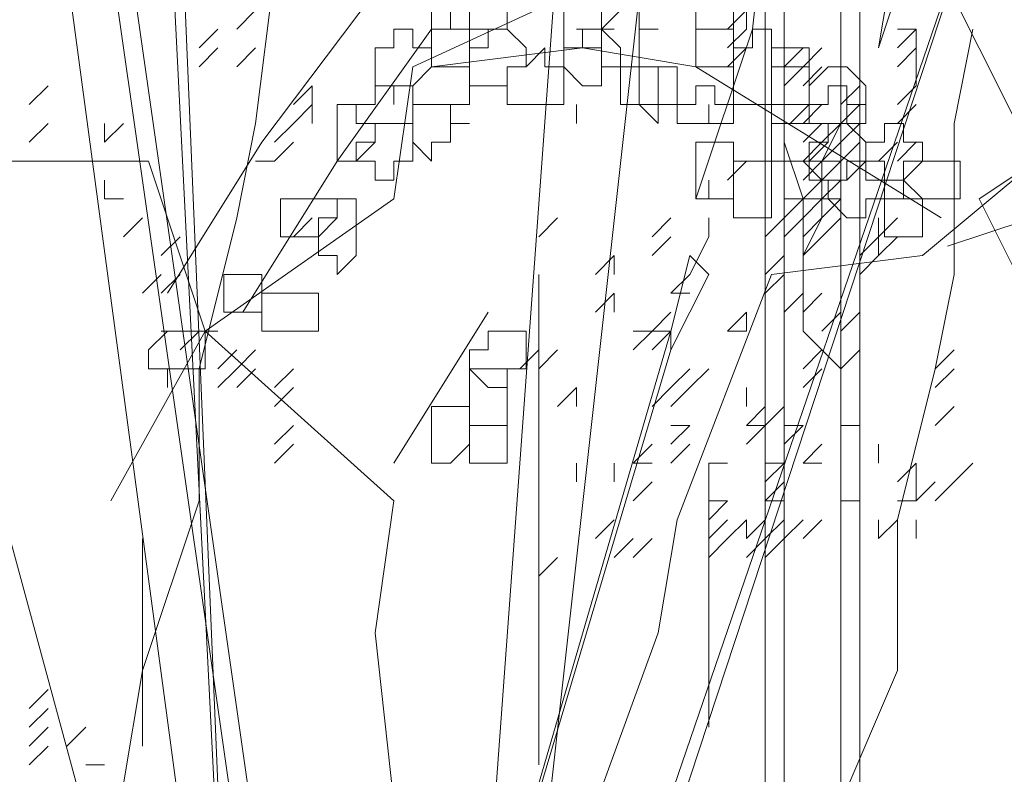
# Model space of a CAD drawing. Header units: millimetres. Extents: x 14400 to 93787, y -21104 to 39413.
# Tile 131 of 256: x 25726.41 to 25735.04, y 9751.56 to 9758.18. Entities that reach past the tile are written whole.
import ezdxf

# ---------------------------------------------------------------- set-up
doc = ezdxf.new("R2010")
doc.units = ezdxf.units.MM
doc.layers.add('_MODUS - zielen', color=66, linetype='Continuous', lineweight=9)

msp = doc.modelspace()

# ---------------------------------------------------------------- linework, layer by layer
at = {"layer": '_MODUS - zielen', "transparency": 33554687}
msp.add_line((25734.54011, 9756.19454), (25735.98011, 9756.67454), dxfattribs=at)
for points in [[(25727.317, 9767.19922), (25728.30978, 9747.50907), (25727.48246, 9767.19922)], [(25733.77007, 9766.53737), (25733.77007, 9747.50907), (25733.77007, 9747.50907)], [(25733.10822, 9765.54459), (25733.10822, 9747.50907), (25733.10822, 9747.50907)], [(25732.44636, 9763.88996), (25730.62627, 9747.50907), (25730.62627, 9747.50907)], [(25732.44636, 9763.88996), (25730.62627, 9747.50907), (25730.62627, 9747.50907)], [(25726.48968, 9763.72449), (25728.80617, 9747.50907), (25728.80617, 9747.50907)], [(25726.65514, 9763.72449), (25728.97163, 9747.50907), (25728.97163, 9747.50907)], [(25732.94275, 9761.57347), (25732.94275, 9747.50907), (25732.94275, 9747.50907)], [(25733.60461, 9761.57347), (25733.60461, 9747.50907), (25733.60461, 9747.50907)], [(25731.28812, 9761.07708), (25730.29534, 9747.50907), (25730.29534, 9747.50907)], [(25730.95719, 9747.50907), (25735.09378, 9760.0843), (25730.79173, 9747.50907)], [(25726.98607, 9748.33639), (25727.15153, 9750.48742), (25727.48246, 9752.47298), (25727.97885, 9753.96215), (25727.97885, 9755.12039), (25728.30978, 9756.4441), (25728.47524, 9757.27142), (25728.6407, 9758.59512), (25728.6407, 9759.58791)], [(25732.83078, 9758.09873), (25732.99624, 9759.58791), (25734.9818, 9758.92605)], [(25734.31995, 9758.92605), (25732.00346, 9758.76059), (25729.85244, 9757.76781)], [(25734.26646, 9758.92605), (25733.93553, 9757.93327), (25733.93553, 9757.93327)], [(25734.26646, 9758.92605), (25734.101, 9758.92605), (25733.93553, 9757.93327), (25733.93553, 9757.93327)], [(25734.31995, 9758.92605), (25735.31273, 9756.94049), (25734.81634, 9756.60956), (25735.64366, 9754.95493), (25736.30551, 9753.96215)], [(25729.52151, 9758.42966), (25728.52873, 9757.10595), (25727.70141, 9755.78225)], [(25728.30978, 9758.09873), (25728.47524, 9758.2642), (25728.47524, 9758.2642)], [(25732.61183, 9758.09873), (25732.77729, 9758.2642), (25732.77729, 9758.2642)], [(25732.61183, 9758.09873), (25732.77729, 9758.2642), (25732.77729, 9758.2642)], [(25732.77729, 9758.09873), (25732.77729, 9758.2642), (25732.77729, 9758.2642)], [(25727.97885, 9757.93327), (25728.14431, 9758.09873), (25728.14431, 9758.09873)], [(25727.97885, 9757.93327), (25728.14431, 9758.09873), (25728.14431, 9758.09873)], [(25730.0179, 9758.09873), (25729.19058, 9756.94049), (25728.36326, 9755.61678)], [(25731.28812, 9758.09873), (25731.45358, 9758.09873), (25731.45358, 9758.09873)], [(25731.28812, 9758.09873), (25731.45358, 9758.09873), (25731.45358, 9758.09873)], [(25731.45358, 9758.09873), (25731.61905, 9758.09873), (25731.61905, 9758.09873)], [(25732.33439, 9756.60956), (25732.83078, 9758.09873), (25732.83078, 9758.09873)], [(25732.61183, 9757.93327), (25732.77729, 9758.09873), (25732.77729, 9758.09873)], [(25733.10822, 9747.17815), (25733.27368, 9749.16371), (25733.60461, 9751.31473), (25734.101, 9752.47298), (25734.101, 9753.79668), (25734.43192, 9755.12039), (25734.59739, 9755.94771), (25734.59739, 9757.27142), (25734.76285, 9758.09873)], [(25734.101, 9758.09873), (25734.26646, 9758.09873), (25734.26646, 9758.09873)], [(25734.101, 9757.93327), (25734.26646, 9758.09873), (25734.26646, 9758.09873)], [(25734.101, 9758.09873), (25734.26646, 9758.09873), (25734.26646, 9758.09873)], [(25734.101, 9757.93327), (25734.26646, 9758.09873), (25734.26646, 9758.09873)], [(25734.101, 9758.09873), (25734.26646, 9758.09873), (25734.26646, 9758.09873)], [(25734.101, 9757.93327), (25734.26646, 9758.09873), (25734.26646, 9758.09873)], [(25734.101, 9758.09873), (25734.26646, 9758.09873), (25734.26646, 9758.09873)], [(25734.101, 9757.93327), (25734.26646, 9758.09873), (25734.26646, 9758.09873)], [(25734.26646, 9757.93327), (25734.26646, 9758.09873), (25734.26646, 9758.09873)], [(25734.26646, 9757.93327), (25734.26646, 9758.09873), (25734.26646, 9758.09873)], [(25734.26646, 9757.93327), (25734.26646, 9758.09873), (25734.26646, 9758.09873)], [(25734.26646, 9757.93327), (25734.26646, 9758.09873), (25734.26646, 9758.09873)], [(25727.97885, 9757.76781), (25728.14431, 9757.93327), (25728.14431, 9757.93327)], [(25728.30978, 9757.76781), (25728.47524, 9757.93327), (25728.47524, 9757.93327)], [(25728.30978, 9757.76781), (25728.47524, 9757.93327), (25728.47524, 9757.93327)], [(25728.30978, 9757.76781), (25728.47524, 9757.93327), (25728.47524, 9757.93327)], [(25728.30978, 9757.76781), (25728.47524, 9757.93327), (25728.47524, 9757.93327)], [(25728.30978, 9757.76781), (25728.47524, 9757.93327), (25728.47524, 9757.93327)], [(25728.30978, 9757.76781), (25728.47524, 9757.93327), (25728.47524, 9757.93327)], [(25728.30978, 9757.76781), (25728.47524, 9757.93327), (25728.47524, 9757.93327)], [(25730.0179, 9757.76781), (25731.34161, 9757.93327), (25731.34161, 9757.93327)], [(25731.34161, 9757.93327), (25732.33439, 9757.76781), (25734.48541, 9756.4441)], [(25732.61183, 9757.76781), (25732.77729, 9757.93327), (25732.77729, 9757.93327)], [(25732.61183, 9757.76781), (25732.77729, 9757.93327), (25732.77729, 9757.93327)], [(25733.10822, 9757.76781), (25733.27368, 9757.93327), (25733.27368, 9757.93327)], [(25733.10822, 9757.76781), (25733.27368, 9757.93327), (25733.27368, 9757.93327)], [(25733.27368, 9757.76781), (25733.43914, 9757.93327), (25733.43914, 9757.93327)], [(25733.27368, 9757.76781), (25733.43914, 9757.93327), (25733.43914, 9757.93327)], [(25733.27368, 9757.76781), (25733.43914, 9757.93327), (25733.43914, 9757.93327)], [(25734.101, 9757.76781), (25734.26646, 9757.93327), (25734.26646, 9757.93327)], [(25734.26646, 9757.76781), (25734.26646, 9757.93327), (25734.26646, 9757.93327)], [(25729.85244, 9757.76781), (25729.68697, 9756.60956), (25728.03234, 9755.45132), (25727.20502, 9753.96215)], [(25733.10822, 9757.60234), (25733.27368, 9757.76781), (25733.27368, 9757.76781)], [(25733.10822, 9757.60234), (25733.27368, 9757.76781), (25733.27368, 9757.76781)], [(25733.27368, 9757.60234), (25733.43914, 9757.76781), (25733.43914, 9757.76781)], [(25734.26646, 9757.60234), (25734.26646, 9757.76781), (25734.26646, 9757.76781)], [(25726.48968, 9757.43688), (25726.65514, 9757.60234), (25726.65514, 9757.60234)], [(25726.48968, 9757.43688), (25726.65514, 9757.60234), (25726.65514, 9757.60234)], [(25726.48968, 9757.43688), (25726.65514, 9757.60234), (25726.65514, 9757.60234)], [(25726.48968, 9757.43688), (25726.65514, 9757.60234), (25726.65514, 9757.60234)], [(25726.48968, 9757.43688), (25726.65514, 9757.60234), (25726.65514, 9757.60234)], [(25726.48968, 9757.43688), (25726.65514, 9757.60234), (25726.65514, 9757.60234)], [(25726.48968, 9757.43688), (25726.65514, 9757.60234), (25726.65514, 9757.60234)], [(25728.80617, 9757.43688), (25728.97163, 9757.60234), (25728.97163, 9757.60234)], [(25728.80617, 9757.43688), (25728.97163, 9757.60234), (25728.97163, 9757.60234)], [(25728.80617, 9757.43688), (25728.97163, 9757.60234), (25728.97163, 9757.60234)], [(25728.97163, 9757.43688), (25728.97163, 9757.60234), (25728.97163, 9757.60234)], [(25728.97163, 9757.43688), (25728.97163, 9757.60234), (25728.97163, 9757.60234)], [(25733.60461, 9757.43688), (25733.77007, 9757.60234), (25733.77007, 9757.60234)], [(25733.60461, 9757.43688), (25733.77007, 9757.60234), (25733.77007, 9757.60234)], [(25733.60461, 9757.43688), (25733.77007, 9757.60234), (25733.77007, 9757.60234)], [(25734.101, 9757.43688), (25734.26646, 9757.60234), (25734.26646, 9757.60234)], [(25734.101, 9757.43688), (25734.26646, 9757.60234), (25734.26646, 9757.60234)], [(25728.80617, 9757.27142), (25728.97163, 9757.43688), (25728.97163, 9757.43688)], [(25728.80617, 9757.27142), (25728.97163, 9757.43688), (25728.97163, 9757.43688)], [(25728.97163, 9757.27142), (25728.97163, 9757.43688), (25728.97163, 9757.43688)], [(25731.28812, 9757.27142), (25731.28812, 9757.43688), (25731.28812, 9757.43688)], [(25732.44636, 9757.27142), (25732.44636, 9757.43688), (25732.44636, 9757.43688)], [(25733.27368, 9757.27142), (25733.43914, 9757.43688), (25733.43914, 9757.43688)], [(25733.27368, 9757.27142), (25733.43914, 9757.43688), (25733.43914, 9757.43688)], [(25733.27368, 9757.27142), (25733.43914, 9757.43688), (25733.43914, 9757.43688)], [(25733.27368, 9756.11317), (25733.43914, 9756.4441), (25733.43914, 9756.77503), (25733.43914, 9756.94049), (25733.60461, 9757.27142), (25733.60461, 9757.43688), (25733.60461, 9757.43688)], [(25733.60461, 9757.27142), (25733.77007, 9757.43688), (25733.77007, 9757.43688)], [(25734.101, 9757.27142), (25734.26646, 9757.43688), (25734.26646, 9757.43688)], [(25726.48968, 9757.10595), (25726.65514, 9757.27142), (25726.65514, 9757.27142)], [(25726.48968, 9757.10595), (25726.65514, 9757.27142), (25726.65514, 9757.27142)], [(25726.48968, 9757.10595), (25726.65514, 9757.27142), (25726.65514, 9757.27142)], [(25726.48968, 9757.10595), (25726.65514, 9757.27142), (25726.65514, 9757.27142)], [(25727.15153, 9757.10595), (25727.15153, 9757.27142), (25727.15153, 9757.27142)], [(25727.15153, 9757.10595), (25727.317, 9757.27142), (25727.317, 9757.27142)], [(25727.15153, 9757.10595), (25727.15153, 9757.27142), (25727.15153, 9757.27142)], [(25728.6407, 9757.10595), (25728.80617, 9757.27142), (25728.80617, 9757.27142)], [(25728.6407, 9757.10595), (25728.80617, 9757.27142), (25728.80617, 9757.27142)], [(25728.6407, 9757.10595), (25728.80617, 9757.27142), (25728.80617, 9757.27142)], [(25728.6407, 9757.10595), (25728.80617, 9757.27142), (25728.80617, 9757.27142)], [(25733.27368, 9757.27142), (25733.43914, 9757.27142), (25733.43914, 9757.27142)], [(25733.27368, 9757.10595), (25733.43914, 9757.27142), (25733.43914, 9757.27142)], [(25733.27368, 9757.27142), (25733.43914, 9757.27142), (25733.43914, 9757.27142)], [(25733.27368, 9757.10595), (25733.43914, 9757.27142), (25733.43914, 9757.27142)], [(25733.27368, 9757.10595), (25733.43914, 9757.27142), (25733.43914, 9757.27142)], [(25733.43914, 9757.27142), (25733.60461, 9757.27142), (25733.60461, 9757.27142)], [(25733.43914, 9757.10595), (25733.60461, 9757.27142), (25733.60461, 9757.27142)], [(25733.43914, 9757.10595), (25733.60461, 9757.27142), (25733.60461, 9757.27142)], [(25733.60461, 9757.27142), (25733.77007, 9757.27142), (25733.77007, 9757.27142)], [(25733.60461, 9757.27142), (25733.77007, 9757.27142), (25733.77007, 9757.27142)], [(25733.60461, 9757.10595), (25733.77007, 9757.27142), (25733.77007, 9757.27142)], [(25733.60461, 9757.10595), (25733.77007, 9757.27142), (25733.77007, 9757.27142)], [(25733.60461, 9757.10595), (25733.77007, 9757.27142), (25733.77007, 9757.27142)], [(25733.60461, 9757.10595), (25733.77007, 9757.27142), (25733.77007, 9757.27142)], [(25728.6407, 9756.94049), (25728.80617, 9757.10595), (25728.80617, 9757.10595)], [(25728.6407, 9756.94049), (25728.80617, 9757.10595), (25728.80617, 9757.10595)], [(25733.10822, 9756.94049), (25733.10822, 9757.10595), (25733.10822, 9757.10595)], [(25733.60461, 9755.12039), (25733.27368, 9755.45132), (25733.27368, 9755.78225), (25733.27368, 9755.94771), (25733.27368, 9756.27864), (25733.27368, 9756.60956), (25733.10822, 9757.10595)], [(25733.27368, 9756.94049), (25733.43914, 9757.10595), (25733.43914, 9757.10595)], [(25733.27368, 9756.94049), (25733.43914, 9757.10595), (25733.43914, 9757.10595)], [(25733.27368, 9756.94049), (25733.43914, 9757.10595), (25733.43914, 9757.10595)], [(25733.43914, 9756.94049), (25733.60461, 9757.10595), (25733.60461, 9757.10595)], [(25733.43914, 9756.94049), (25733.60461, 9757.10595), (25733.60461, 9757.10595)], [(25733.43914, 9756.94049), (25733.60461, 9757.10595), (25733.60461, 9757.10595)], [(25733.60461, 9756.94049), (25733.77007, 9757.10595), (25733.77007, 9757.10595)], [(25733.60461, 9756.94049), (25733.77007, 9757.10595), (25733.77007, 9757.10595)], [(25733.93553, 9756.94049), (25734.101, 9757.10595), (25734.101, 9757.10595)], [(25733.93553, 9756.94049), (25734.101, 9757.10595), (25734.101, 9757.10595)], [(25733.93553, 9756.94049), (25734.101, 9757.10595), (25734.101, 9757.10595)], [(25734.101, 9756.94049), (25734.26646, 9757.10595), (25734.26646, 9757.10595)], [(25734.101, 9756.94049), (25734.26646, 9757.10595), (25734.26646, 9757.10595)], [(25731.17614, 9748.99824), (25731.17614, 9749.82556), (25729.68697, 9751.31473), (25729.52151, 9752.8039), (25729.68697, 9753.96215), (25728.03234, 9755.45132), (25727.53595, 9756.94049), (25726.21224, 9756.94049)], [(25726.82061, 9756.94049), (25726.98607, 9756.94049), (25726.98607, 9756.94049)], [(25728.47524, 9756.94049), (25728.6407, 9756.94049), (25728.6407, 9756.94049)], [(25731.17614, 9748.99824), (25731.34161, 9750.98381), (25732.00346, 9752.8039), (25732.16892, 9753.79668), (25732.99624, 9755.94771), (25734.31995, 9756.11317), (25735.31273, 9756.94049)], [(25732.61183, 9756.77503), (25732.77729, 9756.94049), (25732.77729, 9756.94049)], [(25733.10822, 9756.94049), (25733.27368, 9756.94049), (25733.27368, 9756.94049)], [(25733.27368, 9756.94049), (25733.43914, 9756.94049), (25733.43914, 9756.94049)], [(25733.27368, 9756.77503), (25733.43914, 9756.94049), (25733.43914, 9756.94049)], [(25733.43914, 9756.77503), (25733.27368, 9756.94049), (25733.27368, 9756.94049)], [(25733.27368, 9756.94049), (25733.43914, 9756.94049), (25733.43914, 9756.94049)], [(25733.43914, 9756.94049), (25733.60461, 9756.94049), (25733.60461, 9756.94049)], [(25733.43914, 9756.77503), (25733.60461, 9756.94049), (25733.60461, 9756.94049)], [(25727.15153, 9756.60956), (25727.15153, 9756.77503), (25727.15153, 9756.77503)], [(25732.44636, 9756.60956), (25732.44636, 9756.77503), (25732.44636, 9756.77503)], [(25733.27368, 9756.60956), (25733.43914, 9756.77503), (25733.43914, 9756.77503)], [(25733.43914, 9756.60956), (25733.60461, 9756.77503), (25733.60461, 9756.77503)], [(25733.43914, 9756.60956), (25733.60461, 9756.77503), (25733.60461, 9756.77503)], [(25727.15153, 9756.60956), (25727.317, 9756.60956), (25727.317, 9756.60956)], [(25733.10822, 9756.60956), (25733.27368, 9756.60956), (25733.27368, 9756.60956)], [(25733.10822, 9756.4441), (25733.27368, 9756.60956), (25733.27368, 9756.60956)], [(25733.27368, 9756.60956), (25733.43914, 9756.60956), (25733.43914, 9756.60956)], [(25733.27368, 9756.4441), (25733.43914, 9756.60956), (25733.43914, 9756.60956)], [(25733.27368, 9756.60956), (25733.43914, 9756.60956), (25733.43914, 9756.60956)], [(25733.27368, 9756.4441), (25733.43914, 9756.60956), (25733.43914, 9756.60956)], [(25733.27368, 9756.60956), (25733.43914, 9756.60956), (25733.43914, 9756.60956)], [(25733.43914, 9756.60956), (25733.60461, 9756.60956), (25733.60461, 9756.60956)], [(25733.43914, 9756.4441), (25733.60461, 9756.60956), (25733.60461, 9756.60956)], [(25733.43914, 9756.60956), (25733.60461, 9756.60956), (25733.60461, 9756.60956)], [(25733.93553, 9756.60956), (25734.101, 9756.60956), (25734.101, 9756.60956)], [(25727.317, 9756.27864), (25727.48246, 9756.4441), (25727.48246, 9756.4441)], [(25728.80617, 9756.27864), (25728.97163, 9756.4441), (25728.97163, 9756.4441)], [(25730.95719, 9756.27864), (25731.12266, 9756.4441), (25731.12266, 9756.4441)], [(25730.95719, 9756.27864), (25731.12266, 9756.4441), (25731.12266, 9756.4441)], [(25730.95719, 9756.27864), (25731.12266, 9756.4441), (25731.12266, 9756.4441)], [(25730.95719, 9756.27864), (25731.12266, 9756.4441), (25731.12266, 9756.4441)], [(25730.95719, 9756.27864), (25731.12266, 9756.4441), (25731.12266, 9756.4441)], [(25730.95719, 9756.27864), (25731.12266, 9756.4441), (25731.12266, 9756.4441)], [(25730.95719, 9756.27864), (25731.12266, 9756.4441), (25731.12266, 9756.4441)], [(25730.95719, 9756.27864), (25731.12266, 9756.4441), (25731.12266, 9756.4441)], [(25730.95719, 9756.27864), (25731.12266, 9756.4441), (25731.12266, 9756.4441)], [(25730.95719, 9756.27864), (25731.12266, 9756.4441), (25731.12266, 9756.4441)], [(25730.95719, 9756.27864), (25731.12266, 9756.4441), (25731.12266, 9756.4441)], [(25730.95719, 9756.27864), (25731.12266, 9756.4441), (25731.12266, 9756.4441)], [(25731.94997, 9756.27864), (25732.11544, 9756.4441), (25732.11544, 9756.4441)], [(25732.44636, 9756.27864), (25732.44636, 9756.4441), (25732.44636, 9756.4441)], [(25732.94275, 9756.27864), (25733.10822, 9756.4441), (25733.10822, 9756.4441)], [(25732.94275, 9756.27864), (25733.10822, 9756.4441), (25733.10822, 9756.4441)], [(25732.94275, 9756.27864), (25733.10822, 9756.4441), (25733.10822, 9756.4441)], [(25733.10822, 9756.27864), (25733.27368, 9756.4441), (25733.27368, 9756.4441)], [(25733.10822, 9756.27864), (25733.27368, 9756.4441), (25733.27368, 9756.4441)], [(25733.10822, 9756.27864), (25733.27368, 9756.4441), (25733.27368, 9756.4441)], [(25733.27368, 9756.27864), (25733.43914, 9756.4441), (25733.43914, 9756.4441)], [(25733.27368, 9756.27864), (25733.43914, 9756.4441), (25733.43914, 9756.4441)], [(25733.27368, 9756.27864), (25733.43914, 9756.4441), (25733.43914, 9756.4441)], [(25733.27368, 9756.27864), (25733.43914, 9756.4441), (25733.43914, 9756.4441)], [(25733.27368, 9756.27864), (25733.43914, 9756.4441), (25733.43914, 9756.4441)], [(25733.27368, 9756.27864), (25733.43914, 9756.4441), (25733.43914, 9756.4441)], [(25733.27368, 9756.27864), (25733.43914, 9756.4441), (25733.43914, 9756.4441)], [(25733.43914, 9756.27864), (25733.60461, 9756.4441), (25733.60461, 9756.4441)], [(25733.93553, 9756.27864), (25733.93553, 9756.4441), (25733.93553, 9756.4441)], [(25733.93553, 9756.27864), (25734.101, 9756.4441), (25734.101, 9756.4441)], [(25727.64792, 9756.11317), (25727.81339, 9756.27864), (25727.81339, 9756.27864)], [(25727.64792, 9756.11317), (25727.81339, 9756.27864), (25727.81339, 9756.27864)], [(25731.94997, 9756.11317), (25732.11544, 9756.27864), (25732.11544, 9756.27864)], [(25732.44636, 9756.27864), (25732.2809, 9755.94771), (25732.2809, 9755.94771)], [(25733.27368, 9756.11317), (25733.43914, 9756.27864), (25733.43914, 9756.27864)], [(25733.77007, 9756.11317), (25733.93553, 9756.27864), (25733.93553, 9756.27864)], [(25733.77007, 9756.11317), (25733.93553, 9756.27864), (25733.93553, 9756.27864)], [(25733.77007, 9756.11317), (25733.93553, 9756.27864), (25733.93553, 9756.27864)], [(25733.93553, 9756.11317), (25733.93553, 9756.27864), (25733.93553, 9756.27864)], [(25733.93553, 9756.11317), (25734.101, 9756.27864), (25734.101, 9756.27864)], [(25733.93553, 9756.11317), (25733.93553, 9756.27864), (25733.93553, 9756.27864)], [(25731.45358, 9755.94771), (25731.61905, 9756.11317), (25731.61905, 9756.11317)], [(25731.45358, 9755.94771), (25731.61905, 9756.11317), (25731.61905, 9756.11317)], [(25731.45358, 9755.94771), (25731.61905, 9756.11317), (25731.61905, 9756.11317)], [(25731.45358, 9755.94771), (25731.61905, 9756.11317), (25731.61905, 9756.11317)], [(25731.61905, 9755.94771), (25731.61905, 9756.11317), (25731.61905, 9756.11317)], [(25732.44636, 9755.94771), (25732.2809, 9756.11317), (25732.11544, 9755.45132), (25732.11544, 9755.28586)], [(25732.94275, 9755.94771), (25733.10822, 9756.11317), (25733.10822, 9756.11317)], [(25732.94275, 9755.94771), (25733.10822, 9756.11317), (25733.10822, 9756.11317)], [(25733.77007, 9755.94771), (25733.93553, 9756.11317), (25733.93553, 9756.11317)], [(25727.48246, 9755.78225), (25727.64792, 9755.94771), (25727.64792, 9755.94771)], [(25727.48246, 9755.78225), (25727.64792, 9755.94771), (25727.64792, 9755.94771)], [(25727.64792, 9755.78225), (25727.81339, 9755.94771), (25727.81339, 9755.94771)], [(25730.95719, 9755.94771), (25730.95719, 9752.30751), (25730.95719, 9752.30751)], [(25732.11544, 9755.78225), (25732.2809, 9755.94771), (25732.2809, 9755.94771)], [(25732.11544, 9755.78225), (25732.2809, 9755.94771), (25732.2809, 9755.94771)], [(25732.44636, 9755.94771), (25732.11544, 9755.28586), (25732.11544, 9755.28586)], [(25732.94275, 9755.78225), (25733.10822, 9755.94771), (25733.10822, 9755.94771)], [(25731.45358, 9755.61678), (25731.61905, 9755.78225), (25731.61905, 9755.78225)], [(25731.45358, 9755.61678), (25731.61905, 9755.78225), (25731.61905, 9755.78225)], [(25731.61905, 9755.61678), (25731.61905, 9755.78225), (25731.61905, 9755.78225)], [(25732.11544, 9755.78225), (25732.2809, 9755.78225), (25732.2809, 9755.78225)], [(25733.10822, 9755.61678), (25733.27368, 9755.78225), (25733.27368, 9755.78225)], [(25733.27368, 9755.61678), (25733.43914, 9755.78225), (25733.43914, 9755.78225)], [(25730.51429, 9755.61678), (25729.68697, 9754.29307), (25729.68697, 9754.29307)], [(25731.94997, 9755.45132), (25732.11544, 9755.61678), (25732.11544, 9755.61678)], [(25732.61183, 9755.45132), (25732.77729, 9755.61678), (25732.77729, 9755.61678)], [(25732.61183, 9755.45132), (25732.77729, 9755.61678), (25732.77729, 9755.61678)], [(25732.61183, 9755.45132), (25732.77729, 9755.61678), (25732.77729, 9755.61678)], [(25732.61183, 9755.45132), (25732.77729, 9755.61678), (25732.77729, 9755.61678)], [(25732.77729, 9755.45132), (25732.77729, 9755.61678), (25732.77729, 9755.61678)], [(25732.77729, 9755.45132), (25732.77729, 9755.61678), (25732.77729, 9755.61678)], [(25733.43914, 9755.45132), (25733.60461, 9755.61678), (25733.60461, 9755.61678)], [(25733.43914, 9755.45132), (25733.60461, 9755.61678), (25733.60461, 9755.61678)], [(25733.60461, 9755.45132), (25733.77007, 9755.61678), (25733.77007, 9755.61678)], [(25725.82783, 9755.45132), (25727.97885, 9747.50907), (25727.97885, 9747.50907)], [(25725.82783, 9755.45132), (25727.97885, 9747.50907), (25727.97885, 9747.50907)], [(25727.64792, 9755.45132), (25727.81339, 9755.45132), (25727.81339, 9755.45132)], [(25727.81339, 9755.45132), (25727.97885, 9755.45132), (25727.97885, 9755.45132)], [(25727.81339, 9755.45132), (25727.97885, 9755.45132), (25727.97885, 9755.45132)], [(25727.81339, 9755.28586), (25727.97885, 9755.45132), (25727.97885, 9755.45132)], [(25727.81339, 9755.45132), (25727.97885, 9755.45132), (25727.97885, 9755.45132)], [(25727.81339, 9755.45132), (25727.97885, 9755.45132), (25727.97885, 9755.45132)], [(25727.97885, 9755.45132), (25728.14431, 9755.45132), (25728.14431, 9755.45132)], [(25732.11544, 9755.45132), (25729.79895, 9747.50907), (25729.79895, 9747.50907)], [(25731.78451, 9755.45132), (25731.94997, 9755.45132), (25731.94997, 9755.45132)], [(25731.78451, 9755.28586), (25731.94997, 9755.45132), (25731.94997, 9755.45132)], [(25731.94997, 9755.45132), (25732.11544, 9755.45132), (25732.11544, 9755.45132)], [(25731.94997, 9755.45132), (25732.11544, 9755.45132), (25732.11544, 9755.45132)], [(25731.94997, 9755.28586), (25732.11544, 9755.45132), (25732.11544, 9755.45132)], [(25731.94997, 9755.28586), (25732.11544, 9755.45132), (25732.11544, 9755.45132)], [(25732.61183, 9755.45132), (25732.77729, 9755.45132), (25732.77729, 9755.45132)], [(25732.61183, 9755.45132), (25732.77729, 9755.45132), (25732.77729, 9755.45132)], [(25732.61183, 9755.45132), (25732.77729, 9755.45132), (25732.77729, 9755.45132)], [(25728.14431, 9755.12039), (25728.30978, 9755.28586), (25728.30978, 9755.28586)], [(25728.30978, 9755.12039), (25728.47524, 9755.28586), (25728.47524, 9755.28586)], [(25728.30978, 9755.12039), (25728.47524, 9755.28586), (25728.47524, 9755.28586)], [(25728.30978, 9755.12039), (25728.47524, 9755.28586), (25728.47524, 9755.28586)], [(25732.11544, 9755.28586), (25729.79895, 9747.50907), (25729.79895, 9747.50907)], [(25730.79173, 9755.12039), (25730.95719, 9755.28586), (25730.95719, 9755.28586)], [(25730.79173, 9755.12039), (25730.95719, 9755.28586), (25730.95719, 9755.28586)], [(25730.95719, 9755.12039), (25731.12266, 9755.28586), (25731.12266, 9755.28586)], [(25730.95719, 9755.12039), (25731.12266, 9755.28586), (25731.12266, 9755.28586)], [(25730.95719, 9755.12039), (25731.12266, 9755.28586), (25731.12266, 9755.28586)], [(25730.95719, 9755.12039), (25731.12266, 9755.28586), (25731.12266, 9755.28586)], [(25730.95719, 9755.12039), (25731.12266, 9755.28586), (25731.12266, 9755.28586)], [(25730.95719, 9755.12039), (25731.12266, 9755.28586), (25731.12266, 9755.28586)], [(25730.95719, 9755.12039), (25731.12266, 9755.28586), (25731.12266, 9755.28586)], [(25733.27368, 9755.12039), (25733.43914, 9755.28586), (25733.43914, 9755.28586)], [(25733.60461, 9755.12039), (25733.77007, 9755.28586), (25733.77007, 9755.28586)], [(25733.60461, 9755.12039), (25733.77007, 9755.28586), (25733.77007, 9755.28586)], [(25733.60461, 9755.12039), (25733.77007, 9755.28586), (25733.77007, 9755.28586)], [(25733.60461, 9755.12039), (25733.77007, 9755.28586), (25733.77007, 9755.28586)], [(25733.60461, 9755.12039), (25733.77007, 9755.28586), (25733.77007, 9755.28586)], [(25734.43192, 9755.12039), (25734.59739, 9755.28586), (25734.59739, 9755.28586)], [(25734.43192, 9755.12039), (25734.59739, 9755.28586), (25734.59739, 9755.28586)], [(25728.14431, 9754.95493), (25728.30978, 9755.12039), (25728.30978, 9755.12039)], [(25728.14431, 9754.95493), (25728.30978, 9755.12039), (25728.30978, 9755.12039)], [(25728.30978, 9754.95493), (25728.47524, 9755.12039), (25728.47524, 9755.12039)], [(25728.30978, 9754.95493), (25728.47524, 9755.12039), (25728.47524, 9755.12039)], [(25728.6407, 9754.95493), (25728.80617, 9755.12039), (25728.80617, 9755.12039)], [(25732.11544, 9754.95493), (25732.2809, 9755.12039), (25732.2809, 9755.12039)], [(25732.11544, 9754.95493), (25732.2809, 9755.12039), (25732.2809, 9755.12039)], [(25732.11544, 9754.95493), (25732.2809, 9755.12039), (25732.2809, 9755.12039)], [(25732.11544, 9754.95493), (25732.2809, 9755.12039), (25732.2809, 9755.12039)], [(25732.11544, 9754.95493), (25732.2809, 9755.12039), (25732.2809, 9755.12039)], [(25732.11544, 9754.95493), (25732.2809, 9755.12039), (25732.2809, 9755.12039)], [(25732.11544, 9754.95493), (25732.2809, 9755.12039), (25732.2809, 9755.12039)], [(25732.11544, 9754.95493), (25732.2809, 9755.12039), (25732.2809, 9755.12039)], [(25732.2809, 9754.95493), (25732.44636, 9755.12039), (25732.44636, 9755.12039)], [(25733.27368, 9754.95493), (25733.43914, 9755.12039), (25733.43914, 9755.12039)], [(25734.43192, 9754.95493), (25734.59739, 9755.12039), (25734.59739, 9755.12039)], [(25728.6407, 9754.78947), (25728.80617, 9754.95493), (25728.80617, 9754.95493)], [(25731.12266, 9754.78947), (25731.28812, 9754.95493), (25731.28812, 9754.95493)], [(25731.28812, 9754.78947), (25731.28812, 9754.95493), (25731.28812, 9754.95493)], [(25731.28812, 9754.78947), (25731.28812, 9754.95493), (25731.28812, 9754.95493)], [(25731.94997, 9754.78947), (25732.11544, 9754.95493), (25732.11544, 9754.95493)], [(25732.11544, 9754.78947), (25732.2809, 9754.95493), (25732.2809, 9754.95493)], [(25732.11544, 9754.78947), (25732.2809, 9754.95493), (25732.2809, 9754.95493)], [(25732.11544, 9754.78947), (25732.2809, 9754.95493), (25732.2809, 9754.95493)], [(25732.11544, 9754.78947), (25732.2809, 9754.95493), (25732.2809, 9754.95493)], [(25732.11544, 9754.78947), (25732.2809, 9754.95493), (25732.2809, 9754.95493)], [(25732.11544, 9754.78947), (25732.2809, 9754.95493), (25732.2809, 9754.95493)], [(25732.11544, 9754.78947), (25732.2809, 9754.95493), (25732.2809, 9754.95493)], [(25732.11544, 9754.78947), (25732.2809, 9754.95493), (25732.2809, 9754.95493)], [(25732.11544, 9754.78947), (25732.2809, 9754.95493), (25732.2809, 9754.95493)], [(25732.11544, 9754.78947), (25732.2809, 9754.95493), (25732.2809, 9754.95493)], [(25732.11544, 9754.78947), (25732.2809, 9754.95493), (25732.2809, 9754.95493)], [(25732.11544, 9754.78947), (25732.2809, 9754.95493), (25732.2809, 9754.95493)], [(25732.11544, 9754.78947), (25732.2809, 9754.95493), (25732.2809, 9754.95493)], [(25732.11544, 9754.78947), (25732.2809, 9754.95493), (25732.2809, 9754.95493)], [(25732.77729, 9754.78947), (25732.77729, 9754.95493), (25732.77729, 9754.95493)], [(25732.77729, 9754.624), (25732.94275, 9754.78947), (25732.94275, 9754.78947)], [(25732.94275, 9754.624), (25733.10822, 9754.78947), (25733.10822, 9754.78947)], [(25734.43192, 9754.624), (25734.59739, 9754.78947), (25734.59739, 9754.78947)], [(25728.6407, 9754.45854), (25728.80617, 9754.624), (25728.80617, 9754.624)], [(25732.11544, 9754.624), (25732.2809, 9754.624), (25732.2809, 9754.624)], [(25732.11544, 9754.45854), (25732.2809, 9754.624), (25732.2809, 9754.624)], [(25732.11544, 9754.624), (25732.2809, 9754.624), (25732.2809, 9754.624)], [(25732.11544, 9754.45854), (25732.2809, 9754.624), (25732.2809, 9754.624)], [(25732.77729, 9754.45854), (25732.94275, 9754.624), (25732.94275, 9754.624)], [(25732.77729, 9754.45854), (25732.94275, 9754.624), (25732.94275, 9754.624)], [(25732.77729, 9754.624), (25732.94275, 9754.624), (25732.94275, 9754.624)], [(25732.77729, 9754.45854), (25732.94275, 9754.624), (25732.94275, 9754.624)], [(25733.10822, 9754.45854), (25733.27368, 9754.624), (25733.27368, 9754.624)], [(25733.10822, 9754.45854), (25733.27368, 9754.624), (25733.27368, 9754.624)], [(25733.10822, 9754.45854), (25733.27368, 9754.624), (25733.27368, 9754.624)], [(25733.10822, 9754.624), (25733.27368, 9754.624), (25733.27368, 9754.624)], [(25733.10822, 9754.45854), (25733.27368, 9754.624), (25733.27368, 9754.624)], [(25733.60461, 9754.624), (25733.77007, 9754.624), (25733.77007, 9754.624)], [(25733.60461, 9754.624), (25733.77007, 9754.624), (25733.77007, 9754.624)], [(25733.60461, 9754.624), (25733.77007, 9754.624), (25733.77007, 9754.624)], [(25728.6407, 9754.29307), (25728.80617, 9754.45854), (25728.80617, 9754.45854)], [(25728.6407, 9754.29307), (25728.80617, 9754.45854), (25728.80617, 9754.45854)], [(25731.78451, 9754.29307), (25731.94997, 9754.45854), (25731.94997, 9754.45854)], [(25732.11544, 9754.29307), (25732.2809, 9754.45854), (25732.2809, 9754.45854)], [(25733.27368, 9754.29307), (25733.43914, 9754.45854), (25733.43914, 9754.45854)], [(25733.27368, 9754.29307), (25733.43914, 9754.45854), (25733.43914, 9754.45854)], [(25733.27368, 9754.29307), (25733.43914, 9754.45854), (25733.43914, 9754.45854)], [(25733.27368, 9754.29307), (25733.43914, 9754.45854), (25733.43914, 9754.45854)], [(25733.27368, 9754.29307), (25733.43914, 9754.45854), (25733.43914, 9754.45854)], [(25733.93553, 9754.29307), (25733.93553, 9754.45854), (25733.93553, 9754.45854)], [(25731.28812, 9754.12761), (25731.28812, 9754.29307), (25731.28812, 9754.29307)], [(25731.61905, 9754.12761), (25731.61905, 9754.29307), (25731.61905, 9754.29307)], [(25731.61905, 9754.12761), (25731.61905, 9754.29307), (25731.61905, 9754.29307)], [(25731.61905, 9754.12761), (25731.61905, 9754.29307), (25731.61905, 9754.29307)], [(25731.61905, 9754.12761), (25731.61905, 9754.29307), (25731.61905, 9754.29307)], [(25731.61905, 9754.12761), (25731.61905, 9754.29307), (25731.61905, 9754.29307)], [(25731.61905, 9754.12761), (25731.61905, 9754.29307), (25731.61905, 9754.29307)], [(25731.61905, 9754.12761), (25731.61905, 9754.29307), (25731.61905, 9754.29307)], [(25731.61905, 9754.12761), (25731.61905, 9754.29307), (25731.61905, 9754.29307)], [(25731.61905, 9754.12761), (25731.61905, 9754.29307), (25731.61905, 9754.29307)], [(25731.78451, 9754.29307), (25731.94997, 9754.29307), (25731.94997, 9754.29307)], [(25732.44636, 9751.97659), (25732.44636, 9754.29307), (25732.44636, 9754.29307)], [(25732.44636, 9754.29307), (25732.61183, 9754.29307), (25732.61183, 9754.29307)], [(25732.44636, 9754.29307), (25732.61183, 9754.29307), (25732.61183, 9754.29307)], [(25732.44636, 9754.29307), (25732.61183, 9754.29307), (25732.61183, 9754.29307)], [(25732.44636, 9754.29307), (25732.61183, 9754.29307), (25732.61183, 9754.29307)], [(25732.94275, 9754.29307), (25733.10822, 9754.29307), (25733.10822, 9754.29307)], [(25732.94275, 9754.12761), (25733.10822, 9754.29307), (25733.10822, 9754.29307)], [(25733.27368, 9754.29307), (25733.43914, 9754.29307), (25733.43914, 9754.29307)], [(25733.27368, 9754.29307), (25733.43914, 9754.29307), (25733.43914, 9754.29307)], [(25733.27368, 9754.29307), (25733.43914, 9754.29307), (25733.43914, 9754.29307)], [(25733.27368, 9754.29307), (25733.43914, 9754.29307), (25733.43914, 9754.29307)], [(25734.101, 9754.12761), (25734.26646, 9754.29307), (25734.26646, 9754.29307)], [(25734.101, 9754.12761), (25734.26646, 9754.29307), (25734.26646, 9754.29307)], [(25734.26646, 9754.12761), (25734.26646, 9754.29307), (25734.26646, 9754.29307)], [(25734.59739, 9754.12761), (25734.76285, 9754.29307), (25734.76285, 9754.29307)], [(25731.78451, 9753.96215), (25731.94997, 9754.12761), (25731.94997, 9754.12761)], [(25731.78451, 9753.96215), (25731.94997, 9754.12761), (25731.94997, 9754.12761)], [(25731.78451, 9753.96215), (25731.94997, 9754.12761), (25731.94997, 9754.12761)], [(25732.94275, 9753.96215), (25733.10822, 9754.12761), (25733.10822, 9754.12761)], [(25732.94275, 9753.96215), (25733.10822, 9754.12761), (25733.10822, 9754.12761)], [(25732.94275, 9753.96215), (25733.10822, 9754.12761), (25733.10822, 9754.12761)], [(25733.10822, 9753.96215), (25733.10822, 9754.12761), (25733.10822, 9754.12761)], [(25733.10822, 9753.96215), (25733.10822, 9754.12761), (25733.10822, 9754.12761)], [(25733.10822, 9753.96215), (25733.10822, 9754.12761), (25733.10822, 9754.12761)], [(25734.26646, 9753.96215), (25734.26646, 9754.12761), (25734.26646, 9754.12761)], [(25734.26646, 9753.96215), (25734.43192, 9754.12761), (25734.43192, 9754.12761)], [(25734.26646, 9753.96215), (25734.26646, 9754.12761), (25734.26646, 9754.12761)], [(25734.43192, 9753.96215), (25734.59739, 9754.12761), (25734.59739, 9754.12761)], [(25732.44636, 9753.96215), (25732.61183, 9753.96215), (25732.61183, 9753.96215)], [(25732.44636, 9753.79668), (25732.61183, 9753.96215), (25732.61183, 9753.96215)], [(25732.94275, 9753.96215), (25733.10822, 9753.96215), (25733.10822, 9753.96215)], [(25733.60461, 9753.96215), (25733.77007, 9753.96215), (25733.77007, 9753.96215)], [(25733.60461, 9753.96215), (25733.77007, 9753.96215), (25733.77007, 9753.96215)], [(25733.60461, 9753.96215), (25733.77007, 9753.96215), (25733.77007, 9753.96215)], [(25733.60461, 9753.96215), (25733.77007, 9753.96215), (25733.77007, 9753.96215)], [(25733.60461, 9753.96215), (25733.77007, 9753.96215), (25733.77007, 9753.96215)], [(25733.60461, 9753.96215), (25733.77007, 9753.96215), (25733.77007, 9753.96215)], [(25733.60461, 9753.96215), (25733.77007, 9753.96215), (25733.77007, 9753.96215)], [(25733.60461, 9753.96215), (25733.77007, 9753.96215), (25733.77007, 9753.96215)], [(25733.60461, 9753.96215), (25733.77007, 9753.96215), (25733.77007, 9753.96215)], [(25733.60461, 9753.96215), (25733.77007, 9753.96215), (25733.77007, 9753.96215)], [(25734.101, 9753.96215), (25734.26646, 9753.96215), (25734.26646, 9753.96215)], [(25731.45358, 9753.63122), (25731.61905, 9753.79668), (25731.61905, 9753.79668)], [(25731.45358, 9753.63122), (25731.61905, 9753.79668), (25731.61905, 9753.79668)], [(25731.45358, 9753.63122), (25731.61905, 9753.79668), (25731.61905, 9753.79668)], [(25732.44636, 9753.63122), (25732.44636, 9753.79668), (25732.44636, 9753.79668)], [(25732.44636, 9753.63122), (25732.61183, 9753.79668), (25732.61183, 9753.79668)], [(25732.61183, 9753.63122), (25732.77729, 9753.79668), (25732.77729, 9753.79668)], [(25732.61183, 9753.63122), (25732.77729, 9753.79668), (25732.77729, 9753.79668)], [(25732.77729, 9753.63122), (25732.94275, 9753.79668), (25732.94275, 9753.79668)], [(25732.77729, 9753.63122), (25732.77729, 9753.79668), (25732.77729, 9753.79668)], [(25732.77729, 9753.63122), (25732.94275, 9753.79668), (25732.94275, 9753.79668)], [(25732.94275, 9753.63122), (25733.10822, 9753.79668), (25733.10822, 9753.79668)], [(25732.94275, 9753.63122), (25733.10822, 9753.79668), (25733.10822, 9753.79668)], [(25733.10822, 9753.63122), (25733.27368, 9753.79668), (25733.27368, 9753.79668)], [(25733.10822, 9753.63122), (25733.27368, 9753.79668), (25733.27368, 9753.79668)], [(25733.27368, 9753.63122), (25733.43914, 9753.79668), (25733.43914, 9753.79668)], [(25733.93553, 9753.63122), (25733.93553, 9753.79668), (25733.93553, 9753.79668)], [(25733.93553, 9753.63122), (25734.101, 9753.79668), (25734.101, 9753.79668)], [(25733.93553, 9753.63122), (25733.93553, 9753.79668), (25733.93553, 9753.79668)], [(25733.93553, 9753.63122), (25733.93553, 9753.79668), (25733.93553, 9753.79668)], [(25733.93553, 9753.63122), (25733.93553, 9753.79668), (25733.93553, 9753.79668)], [(25734.26646, 9753.63122), (25734.26646, 9753.79668), (25734.26646, 9753.79668)], [(25727.48246, 9751.81112), (25727.48246, 9753.63122), (25727.48246, 9753.63122)], [(25731.61905, 9753.46576), (25731.78451, 9753.63122), (25731.78451, 9753.63122)], [(25731.78451, 9753.46576), (25731.94997, 9753.63122), (25731.94997, 9753.63122)], [(25732.44636, 9753.46576), (25732.61183, 9753.63122), (25732.61183, 9753.63122)], [(25732.44636, 9753.46576), (25732.44636, 9753.63122), (25732.44636, 9753.63122)], [(25732.77729, 9753.46576), (25732.94275, 9753.63122), (25732.94275, 9753.63122)], [(25732.94275, 9753.46576), (25733.10822, 9753.63122), (25733.10822, 9753.63122)], [(25732.94275, 9753.46576), (25733.10822, 9753.63122), (25733.10822, 9753.63122)], [(25732.94275, 9753.46576), (25733.10822, 9753.63122), (25733.10822, 9753.63122)], [(25732.94275, 9753.46576), (25733.10822, 9753.63122), (25733.10822, 9753.63122)], [(25730.95719, 9753.30029), (25731.12266, 9753.46576), (25731.12266, 9753.46576)], [(25730.95719, 9753.30029), (25731.12266, 9753.46576), (25731.12266, 9753.46576)], [(25730.95719, 9753.30029), (25731.12266, 9753.46576), (25731.12266, 9753.46576)], [(25730.95719, 9751.64566), (25730.95719, 9753.13483), (25730.95719, 9753.13483)], [(25726.48968, 9752.14205), (25726.65514, 9752.30751), (25726.65514, 9752.30751)], [(25726.48968, 9751.97659), (25726.65514, 9752.14205), (25726.65514, 9752.14205)], [(25726.48968, 9751.81112), (25726.65514, 9751.97659), (25726.65514, 9751.97659)], [(25726.48968, 9751.81112), (25726.65514, 9751.97659), (25726.65514, 9751.97659)], [(25726.82061, 9751.81112), (25726.98607, 9751.97659), (25726.98607, 9751.97659)], [(25726.48968, 9751.64566), (25726.65514, 9751.81112), (25726.65514, 9751.81112)], [(25726.98607, 9751.64566), (25727.15153, 9751.64566), (25727.15153, 9751.64566)], [(25726.98607, 9751.64566), (25727.15153, 9751.64566), (25727.15153, 9751.64566)]]:
    msp.add_lwpolyline(points, dxfattribs=at)
for points in [[(25728.30978, 9747.50907), (25726.48968, 9761.07708)], [(25730.34883, 9758.59512), (25730.34883, 9758.59512), (25730.34883, 9758.42966), (25730.34883, 9758.42966), (25730.34883, 9758.2642), (25730.34883, 9758.09873), (25730.18336, 9758.09873), (25730.0179, 9758.09873), (25730.0179, 9758.2642), (25730.0179, 9758.2642), (25730.0179, 9758.42966), (25730.0179, 9758.42966), (25730.0179, 9758.59512), (25730.18336, 9758.59512)], [(25732.66531, 9758.59512), (25732.66531, 9758.59512), (25732.66531, 9758.42966), (25732.66531, 9758.42966), (25732.66531, 9758.2642), (25732.66531, 9758.09873), (25732.49985, 9758.09873), (25732.33439, 9758.09873), (25732.33439, 9758.2642), (25732.33439, 9758.42966), (25732.33439, 9758.42966), (25732.33439, 9758.59512), (25732.49985, 9758.59512)], [(25730.67975, 9758.42966), (25730.67975, 9758.42966), (25730.67975, 9758.42966), (25730.67975, 9758.2642), (25730.67975, 9758.09873), (25730.67975, 9758.09873), (25730.67975, 9758.09873), (25730.51429, 9758.09873), (25730.34883, 9758.09873), (25730.34883, 9758.09873), (25730.34883, 9758.2642), (25730.34883, 9758.42966), (25730.51429, 9758.42966)], [(25731.50707, 9758.42966), (25731.50707, 9758.42966), (25731.50707, 9758.42966), (25731.50707, 9758.2642), (25731.50707, 9758.09873), (25731.50707, 9758.09873), (25731.50707, 9758.09873), (25731.50707, 9757.93327), (25731.34161, 9757.93327), (25731.17614, 9757.93327), (25731.17614, 9758.09873), (25731.17614, 9758.09873), (25731.17614, 9758.09873), (25731.17614, 9758.2642), (25731.17614, 9758.2642), (25731.17614, 9758.42966), (25731.34161, 9758.42966), (25731.34161, 9758.42966)], [(25730.34883, 9758.2642), (25730.34883, 9758.2642), (25730.34883, 9758.09873), (25730.34883, 9758.09873), (25730.34883, 9757.93327), (25730.34883, 9757.76781), (25730.34883, 9757.76781), (25730.34883, 9757.76781), (25730.18336, 9757.76781), (25730.0179, 9757.76781), (25730.0179, 9757.93327), (25730.0179, 9758.09873), (25730.0179, 9758.09873), (25730.18336, 9758.09873), (25730.18336, 9758.2642)], [(25731.838, 9758.2642), (25731.838, 9758.09873), (25732.00346, 9758.09873), (25731.838, 9758.09873), (25731.838, 9757.93327), (25731.838, 9757.76781), (25731.838, 9757.76781), (25731.67253, 9757.76781), (25731.50707, 9757.76781), (25731.50707, 9757.93327), (25731.50707, 9758.09873), (25731.50707, 9758.09873), (25731.67253, 9758.2642)], [(25729.85244, 9758.09873), (25729.85244, 9757.93327), (25730.0179, 9757.93327), (25730.0179, 9757.76781), (25730.0179, 9757.76781), (25729.85244, 9757.60234), (25729.68697, 9757.60234), (25729.68697, 9757.43688), (25729.68697, 9757.43688), (25729.68697, 9757.60234), (25729.52151, 9757.60234), (25729.52151, 9757.76781), (25729.52151, 9757.76781), (25729.52151, 9757.93327), (25729.68697, 9757.93327), (25729.68697, 9758.09873), (25729.68697, 9758.09873)], [(25730.67975, 9758.09873), (25730.84522, 9757.93327), (25730.84522, 9757.76781), (25730.84522, 9757.76781), (25730.67975, 9757.76781), (25730.67975, 9757.60234), (25730.67975, 9757.60234), (25730.51429, 9757.60234), (25730.34883, 9757.60234), (25730.34883, 9757.76781), (25730.34883, 9757.76781), (25730.34883, 9757.93327), (25730.51429, 9757.93327), (25730.51429, 9758.09873)], [(25731.50707, 9758.09873), (25731.67253, 9757.93327), (25731.67253, 9757.76781), (25731.67253, 9757.76781), (25731.50707, 9757.76781), (25731.50707, 9757.60234), (25731.50707, 9757.60234), (25731.34161, 9757.60234), (25731.17614, 9757.76781), (25731.17614, 9757.76781), (25731.17614, 9757.93327), (25731.34161, 9757.93327), (25731.34161, 9758.09873)], [(25732.66531, 9758.09873), (25732.66531, 9758.09873), (25732.66531, 9758.09873), (25732.66531, 9757.93327), (25732.66531, 9757.76781), (25732.66531, 9757.76781), (25732.49985, 9757.76781), (25732.33439, 9757.76781), (25732.33439, 9757.76781), (25732.33439, 9757.76781), (25732.33439, 9757.93327), (25732.33439, 9758.09873), (25732.33439, 9758.09873), (25732.49985, 9758.09873)], [(25732.99624, 9758.09873), (25732.99624, 9757.93327), (25732.99624, 9757.93327), (25732.99624, 9757.76781), (25732.99624, 9757.76781), (25732.99624, 9757.60234), (25732.99624, 9757.60234), (25732.99624, 9757.43688), (25732.83078, 9757.43688), (25732.66531, 9757.43688), (25732.66531, 9757.60234), (25732.66531, 9757.76781), (25732.66531, 9757.76781), (25732.66531, 9757.76781), (25732.66531, 9757.93327), (25732.83078, 9757.93327), (25732.83078, 9758.09873)], [(25731.01068, 9757.76781), (25731.17614, 9757.76781), (25731.17614, 9757.76781), (25731.17614, 9757.60234), (25731.17614, 9757.43688), (25731.01068, 9757.43688), (25731.01068, 9757.43688), (25730.84522, 9757.43688), (25730.84522, 9757.43688), (25730.84522, 9757.43688), (25730.67975, 9757.43688), (25730.67975, 9757.60234), (25730.67975, 9757.76781), (25730.84522, 9757.76781), (25730.84522, 9757.76781), (25730.84522, 9757.76781), (25731.01068, 9757.93327)], [(25731.838, 9757.76781), (25732.00346, 9757.76781), (25732.00346, 9757.76781), (25732.00346, 9757.60234), (25732.00346, 9757.43688), (25731.838, 9757.43688), (25731.838, 9757.43688), (25731.838, 9757.43688), (25731.67253, 9757.43688), (25731.67253, 9757.43688), (25731.67253, 9757.60234), (25731.67253, 9757.76781), (25731.67253, 9757.76781), (25731.838, 9757.76781), (25731.838, 9757.93327)], [(25733.32717, 9757.93327), (25733.32717, 9757.93327), (25733.32717, 9757.76781), (25733.32717, 9757.76781), (25733.32717, 9757.60234), (25733.32717, 9757.43688), (25733.32717, 9757.43688), (25733.1617, 9757.43688), (25732.99624, 9757.43688), (25732.99624, 9757.60234), (25732.99624, 9757.60234), (25732.99624, 9757.76781), (25732.99624, 9757.76781), (25732.99624, 9757.76781), (25732.99624, 9757.93327), (25733.1617, 9757.93327)], [(25730.18336, 9757.76781), (25730.34883, 9757.76781), (25730.34883, 9757.76781), (25730.34883, 9757.60234), (25730.34883, 9757.43688), (25730.18336, 9757.43688), (25730.0179, 9757.43688), (25730.0179, 9757.43688), (25730.0179, 9757.43688), (25729.85244, 9757.43688), (25729.85244, 9757.60234), (25730.0179, 9757.76781), (25730.0179, 9757.76781), (25730.0179, 9757.76781)], [(25732.16892, 9757.76781), (25732.16892, 9757.76781), (25732.16892, 9757.60234), (25732.16892, 9757.43688), (25732.16892, 9757.43688), (25732.00346, 9757.43688), (25732.00346, 9757.27142), (25732.00346, 9757.27142), (25731.838, 9757.43688), (25731.838, 9757.43688), (25731.838, 9757.60234), (25731.838, 9757.76781), (25732.00346, 9757.76781), (25732.00346, 9757.76781), (25732.00346, 9757.76781)], [(25733.32717, 9757.76781), (25733.32717, 9757.76781), (25733.32717, 9757.60234), (25733.32717, 9757.43688), (25733.32717, 9757.43688), (25733.32717, 9757.43688), (25733.32717, 9757.27142), (25733.1617, 9757.27142), (25732.99624, 9757.27142), (25732.99624, 9757.43688), (25732.99624, 9757.43688), (25732.99624, 9757.60234), (25732.99624, 9757.76781), (25733.1617, 9757.76781), (25733.1617, 9757.76781)], [(25733.65809, 9757.76781), (25733.82356, 9757.60234), (25733.82356, 9757.43688), (25733.65809, 9757.43688), (25733.65809, 9757.27142), (25733.49263, 9757.27142), (25733.49263, 9757.27142), (25733.32717, 9757.27142), (25733.32717, 9757.43688), (25733.32717, 9757.43688), (25733.32717, 9757.60234), (25733.49263, 9757.76781), (25733.49263, 9757.76781)], [(25729.68697, 9757.60234), (25729.85244, 9757.60234), (25729.85244, 9757.43688), (25729.85244, 9757.43688), (25729.85244, 9757.27142), (25729.68697, 9757.27142), (25729.68697, 9757.27142), (25729.68697, 9757.27142), (25729.52151, 9757.27142), (25729.52151, 9757.27142), (25729.35604, 9757.27142), (25729.35604, 9757.43688), (25729.52151, 9757.43688), (25729.52151, 9757.60234)], [(25732.49985, 9757.60234), (25732.49985, 9757.43688), (25732.66531, 9757.43688), (25732.66531, 9757.43688), (25732.66531, 9757.27142), (25732.49985, 9757.27142), (25732.49985, 9757.27142), (25732.33439, 9757.27142), (25732.33439, 9757.27142), (25732.16892, 9757.27142), (25732.16892, 9757.27142), (25732.16892, 9757.43688), (25732.33439, 9757.43688), (25732.33439, 9757.60234), (25732.33439, 9757.60234)], [(25733.65809, 9757.60234), (25733.65809, 9757.43688), (25733.82356, 9757.43688), (25733.82356, 9757.43688), (25733.82356, 9757.27142), (25733.65809, 9757.27142), (25733.65809, 9757.27142), (25733.49263, 9757.27142), (25733.49263, 9757.27142), (25733.32717, 9757.27142), (25733.32717, 9757.27142), (25733.32717, 9757.43688), (25733.49263, 9757.43688), (25733.49263, 9757.60234), (25733.49263, 9757.60234)], [(25729.35604, 9757.43688), (25729.35604, 9757.27142), (25729.52151, 9757.27142), (25729.52151, 9757.27142), (25729.52151, 9757.10595), (25729.35604, 9757.10595), (25729.35604, 9756.94049), (25729.35604, 9756.94049), (25729.35604, 9756.94049), (25729.19058, 9756.94049), (25729.19058, 9756.94049), (25729.19058, 9756.94049), (25729.19058, 9757.10595), (25729.19058, 9757.27142), (25729.19058, 9757.27142), (25729.19058, 9757.27142), (25729.19058, 9757.43688)], [(25730.18336, 9757.43688), (25730.18336, 9757.43688), (25730.18336, 9757.27142), (25730.34883, 9757.27142), (25730.18336, 9757.27142), (25730.18336, 9757.10595), (25730.0179, 9757.10595), (25730.0179, 9756.94049), (25730.0179, 9756.94049), (25729.85244, 9757.10595), (25729.85244, 9757.27142), (25729.85244, 9757.27142), (25729.85244, 9757.43688), (25730.0179, 9757.43688), (25730.0179, 9757.43688), (25730.0179, 9757.43688)], [(25733.32717, 9757.27142), (25733.49263, 9757.27142), (25733.49263, 9757.10595), (25733.32717, 9757.10595), (25733.32717, 9756.94049), (25733.32717, 9756.94049), (25733.1617, 9756.94049), (25732.99624, 9756.94049), (25732.99624, 9757.10595), (25732.99624, 9757.27142), (25733.1617, 9757.27142), (25733.32717, 9757.43688)], [(25729.68697, 9757.27142), (25729.85244, 9757.27142), (25729.85244, 9757.10595), (25729.85244, 9756.94049), (25729.85244, 9756.94049), (25729.68697, 9756.94049), (25729.68697, 9756.77503), (25729.68697, 9756.77503), (25729.52151, 9756.77503), (25729.52151, 9756.94049), (25729.35604, 9756.94049), (25729.35604, 9756.94049), (25729.52151, 9757.10595), (25729.52151, 9757.27142)], [(25733.65809, 9757.27142), (25733.82356, 9757.10595), (25733.82356, 9756.94049), (25733.82356, 9756.94049), (25733.65809, 9756.77503), (25733.49263, 9756.77503), (25733.49263, 9756.77503), (25733.32717, 9756.77503), (25733.32717, 9756.94049), (25733.32717, 9756.94049), (25733.49263, 9757.10595), (25733.49263, 9757.27142)], [(25734.15448, 9757.27142), (25734.15448, 9757.10595), (25734.31995, 9757.10595), (25734.31995, 9756.94049), (25734.31995, 9756.94049), (25734.15448, 9756.94049), (25734.15448, 9756.77503), (25734.15448, 9756.77503), (25733.98902, 9756.77503), (25733.82356, 9756.77503), (25733.82356, 9756.94049), (25733.82356, 9756.94049), (25733.82356, 9757.10595), (25733.98902, 9757.10595), (25733.98902, 9757.27142)], [(25732.66531, 9757.10595), (25732.66531, 9756.94049), (25732.66531, 9756.94049), (25732.66531, 9756.77503), (25732.66531, 9756.77503), (25732.66531, 9756.60956), (25732.49985, 9756.60956), (25732.33439, 9756.60956), (25732.33439, 9756.60956), (25732.33439, 9756.77503), (25732.33439, 9756.94049), (25732.33439, 9756.94049), (25732.33439, 9756.94049), (25732.33439, 9757.10595), (25732.49985, 9757.10595)], [(25732.99624, 9756.94049), (25732.99624, 9756.94049), (25732.99624, 9756.77503), (25732.99624, 9756.60956), (25732.99624, 9756.60956), (25732.99624, 9756.60956), (25732.99624, 9756.4441), (25732.83078, 9756.4441), (25732.66531, 9756.4441), (25732.66531, 9756.60956), (25732.66531, 9756.60956), (25732.66531, 9756.60956), (25732.66531, 9756.77503), (25732.66531, 9756.77503), (25732.66531, 9756.94049), (25732.83078, 9756.94049)], [(25733.82356, 9756.94049), (25733.98902, 9756.94049), (25733.98902, 9756.77503), (25733.98902, 9756.60956), (25733.98902, 9756.60956), (25733.82356, 9756.60956), (25733.82356, 9756.4441), (25733.82356, 9756.4441), (25733.65809, 9756.4441), (25733.49263, 9756.60956), (25733.49263, 9756.60956), (25733.49263, 9756.77503), (25733.65809, 9756.77503), (25733.65809, 9756.94049)], [(25734.48541, 9756.94049), (25734.65088, 9756.94049), (25734.65088, 9756.94049), (25734.65088, 9756.77503), (25734.65088, 9756.60956), (25734.48541, 9756.60956), (25734.48541, 9756.60956), (25734.48541, 9756.60956), (25734.31995, 9756.60956), (25734.15448, 9756.60956), (25734.15448, 9756.77503), (25734.31995, 9756.94049), (25734.31995, 9756.94049)], [(25734.15448, 9756.77503), (25734.31995, 9756.60956), (25734.31995, 9756.60956), (25734.31995, 9756.4441), (25734.31995, 9756.27864), (25734.15448, 9756.27864), (25734.15448, 9756.27864), (25734.15448, 9756.27864), (25733.98902, 9756.27864), (25733.98902, 9756.27864), (25733.98902, 9756.4441), (25733.98902, 9756.60956), (25733.98902, 9756.60956), (25734.15448, 9756.60956)], [(25729.02512, 9756.60956), (25729.02512, 9756.60956), (25729.19058, 9756.60956), (25729.19058, 9756.4441), (25729.02512, 9756.4441), (25729.02512, 9756.27864), (25729.02512, 9756.27864), (25728.85965, 9756.27864), (25728.85965, 9756.27864), (25728.69419, 9756.27864), (25728.69419, 9756.27864), (25728.69419, 9756.4441), (25728.69419, 9756.60956), (25728.69419, 9756.60956), (25728.85965, 9756.60956), (25728.85965, 9756.60956)], [(25729.35604, 9756.60956), (25729.35604, 9756.4441), (25729.35604, 9756.4441), (25729.35604, 9756.27864), (25729.35604, 9756.27864), (25729.35604, 9756.11317), (25729.35604, 9756.11317), (25729.19058, 9755.94771), (25729.19058, 9755.94771), (25729.19058, 9756.11317), (25729.02512, 9756.11317), (25729.02512, 9756.27864), (25729.02512, 9756.27864), (25729.19058, 9756.4441), (25729.19058, 9756.60956)], [(25728.52873, 9755.94771), (25728.52873, 9755.94771), (25728.52873, 9755.94771), (25728.52873, 9755.78225), (25728.52873, 9755.78225), (25728.52873, 9755.61678), (25728.52873, 9755.61678), (25728.36326, 9755.61678), (25728.1978, 9755.61678), (25728.1978, 9755.78225), (25728.1978, 9755.78225), (25728.1978, 9755.94771), (25728.36326, 9755.94771)], [(25728.85965, 9755.78225), (25729.02512, 9755.78225), (25729.02512, 9755.61678), (25729.02512, 9755.45132), (25728.85965, 9755.45132), (25728.85965, 9755.45132), (25728.85965, 9755.45132), (25728.69419, 9755.45132), (25728.52873, 9755.45132), (25728.52873, 9755.45132), (25728.52873, 9755.61678), (25728.52873, 9755.78225), (25728.69419, 9755.78225), (25728.69419, 9755.78225)], [(25727.86687, 9755.45132), (25728.03234, 9755.45132), (25728.03234, 9755.28586), (25728.03234, 9755.12039), (25727.86687, 9755.12039), (25727.70141, 9755.12039), (25727.70141, 9754.95493), (25727.70141, 9754.95493), (25727.70141, 9755.12039), (25727.53595, 9755.12039), (25727.53595, 9755.12039), (25727.53595, 9755.28586), (25727.70141, 9755.45132), (25727.70141, 9755.45132)], [(25730.67975, 9755.45132), (25730.84522, 9755.45132), (25730.84522, 9755.28586), (25730.84522, 9755.12039), (25730.67975, 9755.12039), (25730.67975, 9754.95493), (25730.67975, 9754.95493), (25730.51429, 9754.95493), (25730.34883, 9755.12039), (25730.34883, 9755.12039), (25730.34883, 9755.28586), (25730.51429, 9755.28586), (25730.51429, 9755.45132)], [(25730.67975, 9755.12039), (25730.67975, 9755.12039), (25730.67975, 9754.95493), (25730.67975, 9754.78947), (25730.67975, 9754.78947), (25730.67975, 9754.624), (25730.67975, 9754.624), (25730.51429, 9754.624), (25730.34883, 9754.624), (25730.34883, 9754.78947), (25730.34883, 9754.78947), (25730.34883, 9754.78947), (25730.34883, 9754.78947), (25730.34883, 9754.95493), (25730.34883, 9755.12039), (25730.51429, 9755.12039)], [(25730.34883, 9754.78947), (25730.34883, 9754.78947), (25730.34883, 9754.624), (25730.34883, 9754.624), (25730.34883, 9754.45854), (25730.18336, 9754.29307), (25730.0179, 9754.29307), (25730.0179, 9754.45854), (25730.0179, 9754.624), (25730.0179, 9754.624), (25730.0179, 9754.78947), (25730.0179, 9754.78947), (25730.18336, 9754.78947)], [(25730.67975, 9754.624), (25730.67975, 9754.624), (25730.67975, 9754.45854), (25730.67975, 9754.29307), (25730.67975, 9754.29307), (25730.51429, 9754.29307), (25730.34883, 9754.29307), (25730.34883, 9754.29307), (25730.34883, 9754.45854), (25730.34883, 9754.45854), (25730.34883, 9754.624), (25730.34883, 9754.624), (25730.51429, 9754.624)]]:
    msp.add_lwpolyline(points, close=True, dxfattribs=at)

doc.saveas('drawing.dxf')
